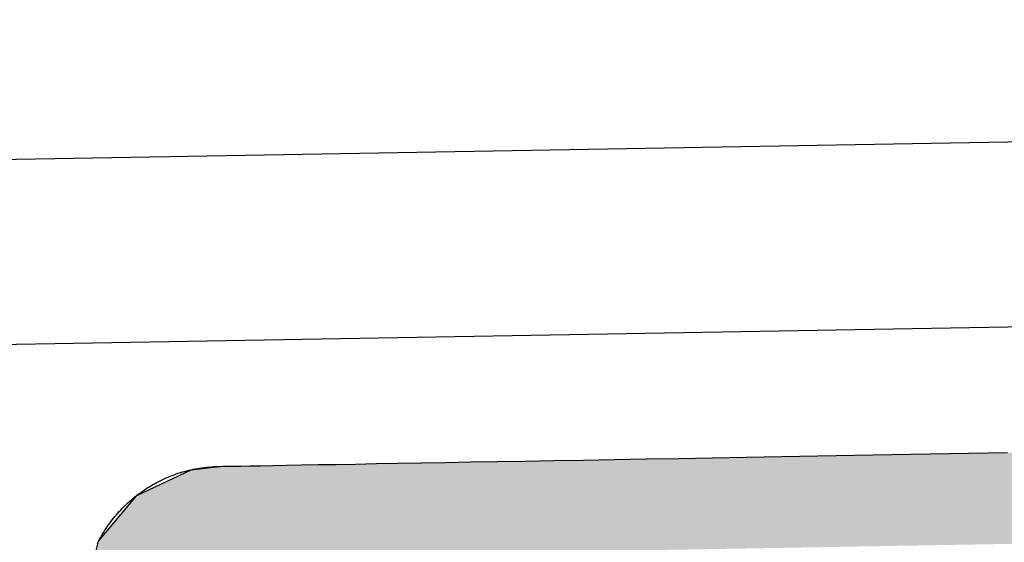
# Model space of a CAD drawing. Extents: x 1073 to 6773, y 5891 to 11716.
# Tile 15 of 45: x 3100 to 3260, y 8259 to 8343. Entities that reach past the tile are written whole.
import ezdxf

# ---------------------------------------------------------------- set-up
doc = ezdxf.new("R2010")
doc.units = 0
doc.layers.get('0').update_dxf_attribs({"linetype": 'CONTINUOUS'})
doc.layers.add('LOGO', color=7, linetype='CONTINUOUS')

# ---------------------------------------------------------------- blocks, each defined once
blk = doc.blocks.new('*U10')
at = {"layer": 'LOGO', "color": 8, "linetype": 'CONTINUOUS'}
for p, q in [((1.413, 30.582), (2.698, 31.16)), ((2.698, 31.16), (3.351, 31.226)), ((0.502, 29.53), (1.413, 30.582)), ((0.38, 29.093), (0.502, 29.53))]:
    blk.add_line(p, q, dxfattribs=at)
at = {"layer": 'LOGO', "color": 8, "linetype": 'CONTINUOUS', "extrusion": (0, 0, -1)}
for points in [[(-2.698, 31.16), (-73.405, 30.582), (-1.413, 30.582)], [(-3.351, 31.226), (-72.119, 31.16), (-2.698, 31.16)], [(-2.698, 31.16), (-72.119, 31.16), (-73.405, 30.582)], [(-3.351, 31.226), (-71.417, 31.226), (-72.119, 31.16)], [(-1.413, 30.582), (-74.315, 29.53), (-0.502, 29.53)], [(-1.413, 30.582), (-73.405, 30.582), (-74.315, 29.53)], [(-0.502, 29.53), (-74.438, 29.093), (-0.38, 29.093)], [(-0.502, 29.53), (-74.315, 29.53), (-74.438, 29.093)]]:
    blk.add_solid(points, dxfattribs=at)
blk = doc.blocks.new('KLAUS')
at = {"layer": 'LOGO'}
for points in [[(3.351, 31.226, 0), (3.372, 31.226, 0), (3.433, 31.226, 0), (3.534, 31.226, 0), (3.673, 31.226, 0), (3.851, 31.226, 0), (4.065, 31.226, 0), (4.316, 31.226, 0), (4.603, 31.226, 0), (4.924, 31.226, 0), (5.279, 31.226, 0), (5.667, 31.226, 0), (6.088, 31.226, 0), (6.539, 31.226, 0), (7.021, 31.226, 0), (7.533, 31.226, 0), (8.074, 31.226, 0), (8.643, 31.226, 0), (9.238, 31.226, 0), (9.861, 31.226, 0), (10.508, 31.226, 0), (11.181, 31.226, 0), (11.877, 31.226, 0), (12.597, 31.226, 0), (13.338, 31.226, 0), (14.101, 31.226, 0), (14.885, 31.226, 0), (15.688, 31.226, 0), (16.511, 31.226, 0), (17.351, 31.226, 0), (18.208, 31.226, 0), (19.082, 31.226, 0), (19.971, 31.226, 0), (20.876, 31.226, 0), (21.794, 31.226, 0)], [(0.474, 29.477, 0), (0.498, 29.521, 0), (0.522, 29.566, 0), (0.547, 29.609, 0), (0.572, 29.653, 0), (0.599, 29.696, 0), (0.626, 29.738, 0), (0.653, 29.78, 0), (0.681, 29.822, 0), (0.71, 29.863, 0), (0.739, 29.903, 0), (0.769, 29.944, 0), (0.8, 29.983, 0), (0.831, 30.022, 0), (0.863, 30.061, 0), (0.895, 30.099, 0), (0.928, 30.137, 0), (0.962, 30.174, 0), (0.996, 30.211, 0), (1.031, 30.247, 0), (1.066, 30.282, 0), (1.102, 30.317, 0), (1.138, 30.352, 0), (1.175, 30.386, 0), (1.212, 30.419, 0), (1.25, 30.452, 0), (1.288, 30.484, 0), (1.327, 30.516, 0), (1.366, 30.547, 0), (1.406, 30.577, 0), (1.447, 30.607, 0), (1.487, 30.636, 0), (1.529, 30.665, 0), (1.57, 30.693, 0), (1.613, 30.72, 0), (1.655, 30.747, 0), (1.698, 30.773, 0), (1.742, 30.798, 0), (1.786, 30.823, 0), (1.83, 30.847, 0), (1.875, 30.87, 0), (1.92, 30.893, 0), (1.965, 30.915, 0), (2.011, 30.936, 0), (2.058, 30.957, 0), (2.104, 30.977, 0), (2.151, 30.996, 0), (2.199, 31.015, 0), (2.247, 31.032, 0), (2.295, 31.049, 0), (2.343, 31.066, 0), (2.392, 31.081, 0), (2.441, 31.096, 0), (2.491, 31.11, 0), (2.541, 31.123, 0), (2.591, 31.136, 0), (2.641, 31.148, 0), (2.692, 31.158, 0), (2.743, 31.169, 0), (2.794, 31.178, 0), (2.846, 31.186, 0), (2.898, 31.194, 0), (2.95, 31.201, 0), (3.002, 31.207, 0), (3.055, 31.212, 0), (3.108, 31.216, 0), (3.161, 31.22, 0), (3.214, 31.223, 0), (3.268, 31.224, 0), (3.321, 31.225, 0), (3.351, 31.226, 0), (3.351, 31.226, 0), (3.351, 31.226, 0), (3.351, 31.226, 0), (3.351, 31.226, 0), (3.351, 31.226, 0), (3.351, 31.226, 0), (3.351, 31.226, 0), (3.351, 31.226, 0), (3.351, 31.226, 0), (3.351, 31.226, 0), (3.351, 31.226, 0), (3.351, 31.226, 0), (3.351, 31.226, 0), (3.351, 31.226, 0), (3.351, 31.226, 0), (3.351, 31.226, 0), (3.351, 31.226, 0), (3.351, 31.226, 0), (3.351, 31.226, 0), (3.351, 31.226, 0), (3.351, 31.226, 0), (3.351, 31.226, 0), (3.351, 31.226, 0), (3.351, 31.226, 0), (3.351, 31.226, 0), (3.351, 31.226, 0), (3.351, 31.226, 0), (3.351, 31.226, 0), (3.351, 31.226, 0), (3.351, 31.226, 0), (3.351, 31.226, 0), (3.351, 31.226, 0), (3.351, 31.226, 0), (3.351, 31.226, 0), (3.351, 31.226, 0), (3.351, 31.226, 0), (3.351, 31.226, 0), (3.351, 31.226, 0), (3.351, 31.226, 0), (3.351, 31.226, 0), (3.351, 31.226, 0), (3.351, 31.226, 0), (3.351, 31.226, 0), (3.351, 31.226, 0), (3.351, 31.226, 0), (3.351, 31.226, 0), (3.351, 31.226, 0), (3.351, 31.226, 0), (3.351, 31.226, 0), (3.351, 31.226, 0), (3.351, 31.226, 0), (3.351, 31.226, 0), (3.351, 31.226, 0), (3.351, 31.226, 0), (3.351, 31.226, 0), (3.351, 31.226, 0), (3.351, 31.226, 0), (3.351, 31.226, 0), (3.351, 31.226, 0), (3.351, 31.226, 0), (3.351, 31.226, 0), (3.351, 31.226, 0), (3.351, 31.226, 0), (3.351, 31.226, 0), (3.351, 31.226, 0), (3.351, 31.226, 0), (3.351, 31.226, 0), (3.351, 31.226, 0), (3.351, 31.226, 0), (3.351, 31.226, 0), (3.351, 31.226, 0), (3.351, 31.226, 0), (3.351, 31.226, 0), (3.351, 31.226, 0), (3.351, 31.226, 0), (3.351, 31.226, 0), (3.351, 31.226, 0), (3.351, 31.226, 0), (3.351, 31.226, 0), (3.351, 31.226, 0), (3.351, 31.226, 0), (3.351, 31.226, 0), (3.351, 31.226, 0), (3.351, 31.226, 0), (3.351, 31.226, 0), (3.351, 31.226, 0), (3.351, 31.226, 0), (3.351, 31.226, 0), (3.351, 31.226, 0), (3.351, 31.226, 0), (3.351, 31.226, 0), (3.351, 31.226, 0), (3.351, 31.226, 0), (3.351, 31.226, 0), (3.351, 31.226, 0), (3.351, 31.226, 0), (3.351, 31.226, 0), (3.351, 31.226, 0), (3.351, 31.226, 0)]]:
    blk.add_polyline3d(points, dxfattribs=at)
at = {"layer": 'LOGO', "color": 8, "linetype": 'CONTINUOUS'}
blk.add_blockref('*U10', (0, 0), dxfattribs=at)

msp = doc.modelspace()

# ---------------------------------------------------------------- linework, layer by layer
for p, q in [((1732.77, 8297.07), (4392.09, 8343.49)), ((4387.61, 8313.41), (1732.77, 8267.07))]:
    msp.add_line(p, q)

# ---------------------------------------------------------------- block references
at = {"xscale": 6.929133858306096, "yscale": 6.929133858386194, "zscale": 6.929133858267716, "rotation": 0.9999999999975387}
msp.add_blockref('KLAUS', (3113, 8054.43), dxfattribs=at)

doc.saveas('drawing.dxf')
